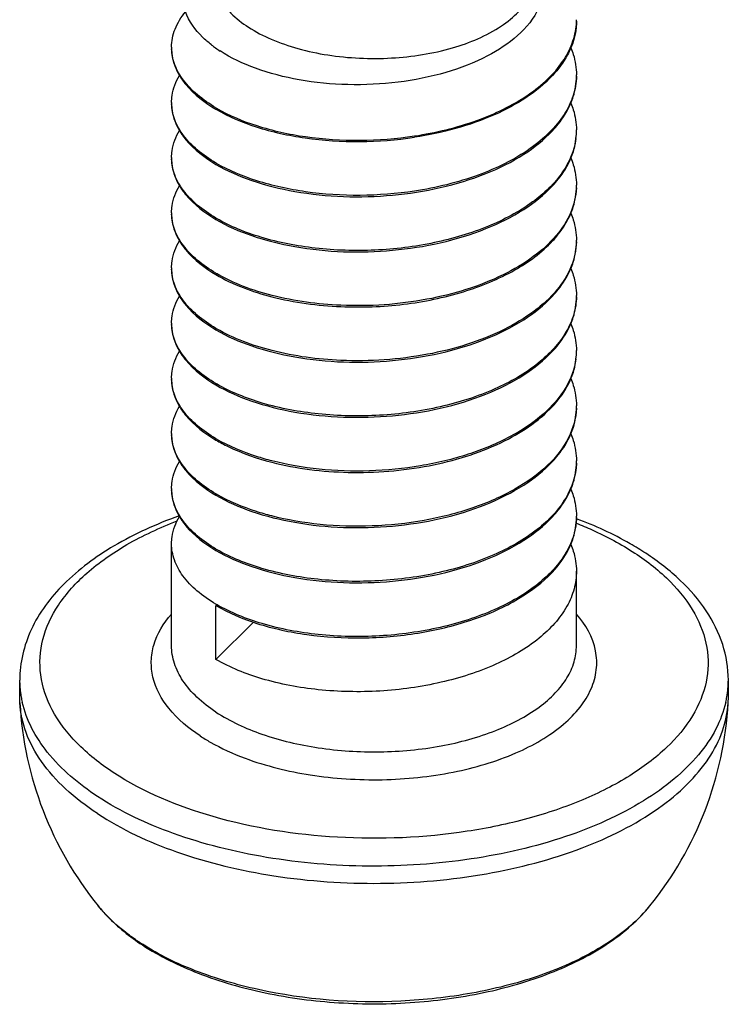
# Model space of a CAD drawing. Header units: millimetres. Extents: x 0 to 4620, y -1280 to 3267.
# Tile 25 of 103: x 2836 to 2845, y 1980 to 1992. Entities that reach past the tile are written whole.
import ezdxf

# ---------------------------------------------------------------- set-up
doc = ezdxf.new("R2010")
doc.units = ezdxf.units.MM
doc.header["$LTSCALE"] = 254.1
doc.layers.get('0').update_dxf_attribs({"linetype": 'CONTINUOUS'})

msp = doc.modelspace()

# ---------------------------------------------------------------- linework, layer by layer
at = {"color": 7, "linetype": 'Continuous'}
for p, q in [((2843.062, 1986.435), (2843.062, 1986.433)), ((2843.062, 1986.435), (2843.062, 1986.433)), ((2838.063, 1984.186), (2838.063, 1985.444)), ((2843.062, 1984.186), (2843.062, 1985.103)), ((2838.611, 1984.015), (2838.611, 1984.679)), ((2838.611, 1984.015), (2839.075, 1984.473)), ((2836.188, 1983.547), (2836.188, 1983.76)), ((2844.938, 1983.547), (2844.938, 1983.76)), ((2836.189, 1983.479), (2836.188, 1983.547)), ((2844.936, 1983.479), (2844.938, 1983.547))]:
    msp.add_line(p, q, dxfattribs=at)
for centre, radius, start, end in [((2842.254, 1991.911), 0.809, 355.99, 0.0027), ((2838.642, 1991.571), 0.58, 179.9965, 181.9285), ((2839.503, 1992.821), 1.545, 232.0923, 237.0295), ((2842.256, 1991.231), 0.807, 358.7991, 0.0009), ((2838.643, 1990.89), 0.58, 180.004, 181.6781), ((2839.591, 1992.494), 1.936, 239.6211, 239.8517), ((2842.249, 1990.55), 0.814, 353.3182, 358.7855), ((2842.255, 1990.55), 0.807, 358.7941, 359.9976), ((2842.24, 1990.551), 0.822, 352.5546, 353.3236), ((2838.643, 1990.209), 0.58, 180.004, 181.6781), ((2839.592, 1991.815), 1.938, 239.6211, 239.8539), ((2842.255, 1989.869), 0.807, 357.5974, 0.0028), ((2838.643, 1989.529), 0.58, 180.0034, 181.6768), ((2839.591, 1991.133), 1.937, 239.6211, 239.8528), ((2842.256, 1989.188), 0.807, 358.7948, 0.0014), ((2838.643, 1988.848), 0.58, 180.0032, 181.6763), ((2839.591, 1990.451), 1.936, 239.6211, 239.8516), ((2842.255, 1988.507), 0.808, 358.793, 359.9967), ((2838.642, 1988.167), 0.58, 179.9968, 181.676), ((2839.592, 1989.773), 1.939, 239.6211, 239.8552), ((2842.249, 1987.827), 0.814, 353.2825, 358.7852), ((2842.255, 1987.827), 0.807, 358.794, 359.9974), ((2842.24, 1987.828), 0.822, 352.561, 353.288), ((2838.643, 1987.486), 0.58, 180.0041, 181.6781), ((2839.591, 1989.091), 1.937, 239.6211, 239.8527), ((2842.255, 1987.146), 0.807, 357.8966, 0.0028), ((2838.643, 1986.805), 0.58, 180.0038, 181.6779), ((2839.591, 1988.41), 1.938, 239.6211, 239.8529), ((2842.255, 1986.465), 0.807, 357.9054, 0.0027), ((2838.643, 1986.125), 0.58, 180.0034, 181.6767), ((2839.593, 1987.732), 1.941, 239.6211, 239.8582), ((2842.255, 1985.784), 0.808, 358.7928, 359.9966), ((2839.591, 1987.047), 1.936, 239.6211, 239.8516), ((2839.591, 1986.367), 1.937, 239.6211, 239.8527), ((2837.405, 1983.76), 1.218, 180.0201, 188.3705), ((2843.716, 1983.761), 1.222, 350.1356, 359.9672), ((2837.426, 1983.763), 1.239, 188.3631, 189.8454), ((2837.447, 1983.767), 1.26, 189.8505, 192.8762), ((2843.678, 1983.767), 1.26, 347.1105, 350.1441), ((2840.563, 1983.725), 4.38, 183.2178, 218.9457), ((2840.563, 1983.725), 4.38, 321.0543, 356.7822), ((2842.446, 1982.22), 1.97, 313.8593, 317.3306), ((2842.588, 1982.09), 1.777, 317.3303, 321.025), ((2842.359, 1982.309), 2.094, 313.2478, 313.8878), ((2839.304, 1983.002), 2.972, 236.7557, 237.4582)]:
    msp.add_arc(centre, radius, start, end, dxfattribs=at)
for points, knots in [([(2838.57, 1992.391), (2838.582, 1992.319), (2838.638, 1992.172), (2838.795, 1991.977), (2839.019, 1991.804), (2839.301, 1991.659), (2839.63, 1991.546), (2839.996, 1991.468), (2840.383, 1991.43), (2840.902, 1991.432), (2841.506, 1991.527), (2842.039, 1991.747), (2842.347, 1991.994), (2842.498, 1992.191), (2842.571, 1992.406), (2842.562, 1992.551), (2842.546, 1992.619)], [0, 0, 0, 0, 0.044098, 0.093554, 0.15021, 0.214371, 0.285253, 0.361353, 0.44071, 0.521108, 0.67571, 0.809141, 0.865104, 0.913967, 0.957725, 1, 1, 1, 1]), ([(2842.598, 1992.059), (2842.478, 1991.796), (2842.067, 1991.479), (2841.441, 1991.241), (2840.856, 1991.124), (2840.245, 1991.095), (2839.651, 1991.152), (2839.116, 1991.288), (2838.798, 1991.437), (2838.662, 1991.525)], [0, 0, 0, 0, 0.202248, 0.330909, 0.471353, 0.616114, 0.757136, 0.886981, 1, 1, 1, 1]), ([(2838.063, 1991.571), (2838.063, 1991.647), (2838.096, 1991.808), (2838.182, 1991.945), (2838.235, 1992.01)], [0, 0, 0, 0, 0.47589, 1, 1, 1, 1]), ([(2838.554, 1991.602), (2838.516, 1991.632), (2838.385, 1991.745), (2838.278, 1991.892), (2838.235, 1992.01)], [0, 0, 0, 0, 0.278103, 1, 1, 1, 1]), ([(2841.061, 1990.476), (2841.324, 1990.516), (2841.814, 1990.633), (2842.367, 1990.896), (2842.708, 1991.166), (2842.895, 1991.381), (2843.018, 1991.611), (2843.055, 1991.775), (2843.061, 1991.855)], [0, 0, 0, 0, 0.307127, 0.580162, 0.700106, 0.808627, 0.90743, 1, 1, 1, 1]), ([(2843.062, 1991.894), (2843.062, 1991.866), (2843.057, 1991.753), (2843.027, 1991.642), (2842.994, 1991.564)], [0, 0, 0, 0, 0.246146, 1, 1, 1, 1]), ([(2838.063, 1991.554), (2838.063, 1991.526), (2838.071, 1991.41), (2838.114, 1991.299), (2838.159, 1991.223)], [0, 0, 0, 0, 0.242143, 1, 1, 1, 1]), ([(2838.611, 1990.823), (2838.531, 1990.871), (2838.385, 1990.971), (2838.209, 1991.15), (2838.095, 1991.344), (2838.065, 1991.484), (2838.063, 1991.551)], [0, 0, 0, 0, 0.296228, 0.556973, 0.787717, 1, 1, 1, 1]), ([(2842.994, 1991.564), (2842.981, 1991.534), (2842.922, 1991.41), (2842.838, 1991.298), (2842.767, 1991.222)], [0, 0, 0, 0, 0.23753, 1, 1, 1, 1]), ([(2842.993, 1991.564), (2843.004, 1991.537), (2843.044, 1991.43), (2843.062, 1991.315), (2843.062, 1991.231)], [0, 0, 0, 0, 0.256915, 1, 1, 1, 1]), ([(2838.063, 1990.89), (2838.063, 1990.918), (2838.071, 1991.035), (2838.115, 1991.148), (2838.161, 1991.224)], [0, 0, 0, 0, 0.242002, 1, 1, 1, 1]), ([(2838.159, 1991.223), (2838.182, 1991.184), (2838.303, 1991.016), (2838.473, 1990.887), (2838.611, 1990.806)], [0, 0, 0, 0, 0.222867, 1, 1, 1, 1]), ([(2842.767, 1991.222), (2842.572, 1991.013), (2842.018, 1990.673), (2841.404, 1990.511), (2841.063, 1990.46)], [0, 0, 0, 0, 0.453736, 1, 1, 1, 1]), ([(2843.062, 1991.214), (2843.061, 1991.133), (2843.031, 1990.965), (2842.914, 1990.728), (2842.73, 1990.507), (2842.389, 1990.228), (2841.829, 1989.957), (2841.331, 1989.836), (2841.063, 1989.796)], [0, 0, 0, 0, 0.092554, 0.190829, 0.298719, 0.418226, 0.691426, 1, 1, 1, 1]), ([(2842.993, 1990.88), (2843.004, 1990.907), (2843.044, 1991.014), (2843.062, 1991.129), (2843.062, 1991.214)], [0, 0, 0, 0, 0.256926, 1, 1, 1, 1]), ([(2838.063, 1990.873), (2838.063, 1990.845), (2838.071, 1990.729), (2838.114, 1990.618), (2838.159, 1990.542)], [0, 0, 0, 0, 0.242134, 1, 1, 1, 1]), ([(2838.611, 1990.142), (2838.53, 1990.19), (2838.384, 1990.29), (2838.208, 1990.47), (2838.094, 1990.665), (2838.065, 1990.806), (2838.063, 1990.873)], [0, 0, 0, 0, 0.296326, 0.557064, 0.787724, 1, 1, 1, 1]), ([(2842.767, 1990.541), (2842.791, 1990.567), (2842.88, 1990.67), (2842.954, 1990.787), (2842.993, 1990.88)], [0, 0, 0, 0, 0.264302, 1, 1, 1, 1]), ([(2842.994, 1990.88), (2843.005, 1990.853), (2843.044, 1990.747), (2843.062, 1990.634), (2843.062, 1990.55)], [0, 0, 0, 0, 0.256786, 1, 1, 1, 1]), ([(2838.611, 1990.806), (2838.767, 1990.715), (2839.128, 1990.564), (2839.949, 1990.385), (2840.618, 1990.392), (2841.063, 1990.46)], [0, 0, 0, 0, 0.215577, 0.462479, 1, 1, 1, 1]), ([(2838.618, 1990.819), (2838.774, 1990.729), (2839.134, 1990.579), (2839.951, 1990.402), (2840.618, 1990.409), (2841.061, 1990.476)], [0, 0, 0, 0, 0.215895, 0.462827, 1, 1, 1, 1]), ([(2838.063, 1990.209), (2838.063, 1990.238), (2838.071, 1990.354), (2838.115, 1990.467), (2838.16, 1990.543)], [0, 0, 0, 0, 0.242005, 1, 1, 1, 1]), ([(2838.159, 1990.542), (2838.182, 1990.503), (2838.303, 1990.335), (2838.473, 1990.207), (2838.611, 1990.125)], [0, 0, 0, 0, 0.222876, 1, 1, 1, 1]), ([(2838.611, 1990.125), (2838.751, 1990.044), (2839.069, 1989.906), (2839.797, 1989.727), (2840.788, 1989.697), (2841.752, 1989.903), (2842.402, 1990.223), (2842.663, 1990.429), (2842.767, 1990.541)], [0, 0, 0, 0, 0.109782, 0.234479, 0.508593, 0.776973, 0.895863, 1, 1, 1, 1]), ([(2842.995, 1990.203), (2843.006, 1990.23), (2843.044, 1990.336), (2843.062, 1990.449), (2843.062, 1990.533)], [0, 0, 0, 0, 0.25675, 1, 1, 1, 1]), ([(2843.056, 1990.444), (2843.036, 1990.297), (2842.902, 1989.988), (2842.508, 1989.621), (2841.96, 1989.332), (2841.298, 1989.137), (2840.576, 1989.048), (2839.853, 1989.07), (2839.19, 1989.198), (2838.79, 1989.358), (2838.618, 1989.458)], [0, 0, 0, 0, 0.088153, 0.192075, 0.315045, 0.453581, 0.600361, 0.746268, 0.882059, 1, 1, 1, 1]), ([(2838.063, 1990.192), (2838.063, 1990.164), (2838.071, 1990.049), (2838.114, 1989.937), (2838.159, 1989.862)], [0, 0, 0, 0, 0.242151, 1, 1, 1, 1]), ([(2838.611, 1989.462), (2838.53, 1989.509), (2838.384, 1989.61), (2838.208, 1989.789), (2838.094, 1989.985), (2838.065, 1990.125), (2838.063, 1990.192)], [0, 0, 0, 0, 0.296326, 0.557064, 0.787724, 1, 1, 1, 1]), ([(2841.063, 1989.796), (2840.62, 1989.729), (2839.953, 1989.721), (2839.135, 1989.898), (2838.774, 1990.048), (2838.618, 1990.138)], [0, 0, 0, 0, 0.537154, 0.784108, 1, 1, 1, 1]), ([(2842.767, 1989.86), (2842.792, 1989.887), (2842.882, 1989.991), (2842.956, 1990.11), (2842.995, 1990.203)], [0, 0, 0, 0, 0.264456, 1, 1, 1, 1]), ([(2842.992, 1990.204), (2843.004, 1990.177), (2843.044, 1990.069), (2843.062, 1989.954), (2843.062, 1989.869)], [0, 0, 0, 0, 0.256964, 1, 1, 1, 1]), ([(2838.063, 1989.529), (2838.063, 1989.557), (2838.071, 1989.674), (2838.115, 1989.786), (2838.161, 1989.862)], [0, 0, 0, 0, 0.241996, 1, 1, 1, 1]), ([(2838.159, 1989.862), (2838.182, 1989.822), (2838.303, 1989.654), (2838.473, 1989.526), (2838.611, 1989.445)], [0, 0, 0, 0, 0.222861, 1, 1, 1, 1]), ([(2838.611, 1989.445), (2838.751, 1989.363), (2839.069, 1989.225), (2839.797, 1989.046), (2840.788, 1989.016), (2841.752, 1989.222), (2842.403, 1989.543), (2842.663, 1989.749), (2842.767, 1989.86)], [0, 0, 0, 0, 0.10979, 0.234495, 0.508623, 0.776999, 0.895877, 1, 1, 1, 1]), ([(2842.994, 1989.521), (2843.005, 1989.548), (2843.044, 1989.654), (2843.062, 1989.768), (2843.062, 1989.852)], [0, 0, 0, 0, 0.256793, 1, 1, 1, 1]), ([(2843.062, 1989.835), (2843.057, 1989.732), (2843.005, 1989.517), (2842.814, 1989.225), (2842.524, 1988.965), (2842.001, 1988.659), (2841.197, 1988.417), (2840.509, 1988.37), (2840.155, 1988.386)], [0, 0, 0, 0, 0.087795, 0.184091, 0.293403, 0.416866, 0.6981, 1, 1, 1, 1]), ([(2838.063, 1989.512), (2838.063, 1989.484), (2838.071, 1989.368), (2838.114, 1989.256), (2838.159, 1989.181)], [0, 0, 0, 0, 0.242157, 1, 1, 1, 1]), ([(2838.611, 1988.781), (2838.53, 1988.828), (2838.384, 1988.929), (2838.208, 1989.108), (2838.094, 1989.304), (2838.065, 1989.444), (2838.063, 1989.512)], [0, 0, 0, 0, 0.29633, 0.557066, 0.787723, 1, 1, 1, 1]), ([(2842.767, 1989.18), (2842.792, 1989.206), (2842.881, 1989.31), (2842.955, 1989.428), (2842.994, 1989.521)], [0, 0, 0, 0, 0.264421, 1, 1, 1, 1]), ([(2842.993, 1989.522), (2843.004, 1989.495), (2843.044, 1989.388), (2843.062, 1989.273), (2843.062, 1989.188)], [0, 0, 0, 0, 0.256921, 1, 1, 1, 1]), ([(2838.063, 1988.848), (2838.063, 1988.876), (2838.071, 1988.993), (2838.115, 1989.106), (2838.161, 1989.182)], [0, 0, 0, 0, 0.241992, 1, 1, 1, 1]), ([(2838.159, 1989.181), (2838.182, 1989.142), (2838.303, 1988.973), (2838.473, 1988.845), (2838.611, 1988.764)], [0, 0, 0, 0, 0.222855, 1, 1, 1, 1]), ([(2840.154, 1988.369), (2840.412, 1988.358), (2840.925, 1988.377), (2841.652, 1988.526), (2842.283, 1988.782), (2842.633, 1989.036), (2842.767, 1989.18)], [0, 0, 0, 0, 0.27618, 0.545343, 0.790367, 1, 1, 1, 1]), ([(2843.062, 1989.171), (2843.06, 1989.068), (2843.012, 1988.851), (2842.824, 1988.555), (2842.535, 1988.292), (2842.012, 1987.982), (2841.203, 1987.737), (2840.511, 1987.69), (2840.154, 1987.705)], [0, 0, 0, 0, 0.087732, 0.183728, 0.292742, 0.416044, 0.697481, 1, 1, 1, 1]), ([(2842.993, 1988.837), (2843.004, 1988.864), (2843.044, 1988.971), (2843.062, 1989.086), (2843.062, 1989.171)], [0, 0, 0, 0, 0.256921, 1, 1, 1, 1]), ([(2838.063, 1988.831), (2838.063, 1988.803), (2838.071, 1988.686), (2838.115, 1988.574), (2838.16, 1988.498)], [0, 0, 0, 0, 0.242047, 1, 1, 1, 1]), ([(2838.611, 1988.1), (2838.53, 1988.148), (2838.384, 1988.248), (2838.208, 1988.428), (2838.094, 1988.623), (2838.065, 1988.764), (2838.063, 1988.831)], [0, 0, 0, 0, 0.29633, 0.55706, 0.78772, 1, 1, 1, 1]), ([(2838.611, 1988.764), (2838.824, 1988.639), (2839.334, 1988.452), (2839.867, 1988.381), (2840.154, 1988.369)], [0, 0, 0, 0, 0.46141, 1, 1, 1, 1]), ([(2840.155, 1988.386), (2839.869, 1988.398), (2839.338, 1988.469), (2838.831, 1988.653), (2838.618, 1988.777)], [0, 0, 0, 0, 0.538211, 1, 1, 1, 1]), ([(2842.767, 1988.498), (2842.791, 1988.525), (2842.88, 1988.628), (2842.954, 1988.745), (2842.993, 1988.837)], [0, 0, 0, 0, 0.264318, 1, 1, 1, 1]), ([(2842.994, 1988.838), (2843.005, 1988.811), (2843.044, 1988.705), (2843.062, 1988.591), (2843.062, 1988.507)], [0, 0, 0, 0, 0.256791, 1, 1, 1, 1]), ([(2838.063, 1988.167), (2838.063, 1988.195), (2838.071, 1988.311), (2838.114, 1988.423), (2838.159, 1988.499)], [0, 0, 0, 0, 0.242097, 1, 1, 1, 1]), ([(2838.16, 1988.498), (2838.184, 1988.459), (2838.304, 1988.291), (2838.474, 1988.164), (2838.611, 1988.083)], [0, 0, 0, 0, 0.222982, 1, 1, 1, 1]), ([(2838.611, 1988.083), (2838.751, 1988.001), (2839.069, 1987.863), (2839.797, 1987.685), (2840.787, 1987.654), (2841.751, 1987.86), (2842.402, 1988.181), (2842.662, 1988.386), (2842.767, 1988.498)], [0, 0, 0, 0, 0.109782, 0.234478, 0.508578, 0.776957, 0.895854, 1, 1, 1, 1]), ([(2843.062, 1988.49), (2843.061, 1988.417), (2843.037, 1988.267), (2842.904, 1987.968), (2842.58, 1987.627), (2842.038, 1987.32), (2841.37, 1987.109), (2840.633, 1987.008), (2839.89, 1987.023), (2839.207, 1987.149), (2838.795, 1987.313), (2838.618, 1987.415)], [0, 0, 0, 0, 0.042702, 0.0876, 0.189171, 0.310438, 0.448543, 0.596069, 0.743455, 0.880867, 1, 1, 1, 1]), ([(2842.993, 1988.156), (2843.004, 1988.183), (2843.044, 1988.29), (2843.062, 1988.406), (2843.062, 1988.49)], [0, 0, 0, 0, 0.256926, 1, 1, 1, 1]), ([(2838.063, 1988.15), (2838.063, 1988.122), (2838.071, 1988.006), (2838.114, 1987.895), (2838.159, 1987.819)], [0, 0, 0, 0, 0.242144, 1, 1, 1, 1]), ([(2838.611, 1987.419), (2838.53, 1987.467), (2838.384, 1987.567), (2838.208, 1987.747), (2838.094, 1987.942), (2838.065, 1988.083), (2838.063, 1988.15)], [0, 0, 0, 0, 0.29633, 0.557056, 0.787723, 1, 1, 1, 1]), ([(2842.767, 1987.818), (2842.791, 1987.844), (2842.88, 1987.947), (2842.954, 1988.064), (2842.993, 1988.156)], [0, 0, 0, 0, 0.264301, 1, 1, 1, 1]), ([(2842.994, 1988.157), (2843.005, 1988.13), (2843.044, 1988.024), (2843.062, 1987.91), (2843.062, 1987.827)], [0, 0, 0, 0, 0.256783, 1, 1, 1, 1]), ([(2840.154, 1987.705), (2839.868, 1987.717), (2839.338, 1987.788), (2838.831, 1987.973), (2838.618, 1988.096)], [0, 0, 0, 0, 0.538202, 1, 1, 1, 1]), ([(2838.063, 1987.486), (2838.063, 1987.514), (2838.071, 1987.631), (2838.115, 1987.744), (2838.161, 1987.82)], [0, 0, 0, 0, 0.242, 1, 1, 1, 1]), ([(2838.159, 1987.819), (2838.182, 1987.78), (2838.303, 1987.612), (2838.473, 1987.483), (2838.611, 1987.402)], [0, 0, 0, 0, 0.222865, 1, 1, 1, 1]), ([(2838.611, 1987.402), (2838.751, 1987.321), (2839.069, 1987.182), (2839.797, 1987.004), (2840.788, 1986.974), (2841.752, 1987.18), (2842.402, 1987.5), (2842.663, 1987.706), (2842.767, 1987.818)], [0, 0, 0, 0, 0.109782, 0.23448, 0.508593, 0.776971, 0.895862, 1, 1, 1, 1]), ([(2842.994, 1987.48), (2843.006, 1987.507), (2843.044, 1987.612), (2843.062, 1987.726), (2843.062, 1987.81)], [0, 0, 0, 0, 0.256752, 1, 1, 1, 1]), ([(2843.056, 1987.721), (2843.039, 1987.598), (2842.941, 1987.34), (2842.648, 1987.013), (2842.232, 1986.739), (2841.811, 1986.567), (2841.436, 1986.461), (2841.031, 1986.379), (2840.51, 1986.328), (2839.894, 1986.348), (2839.493, 1986.416), (2839.303, 1986.465)], [0, 0, 0, 0, 0.086738, 0.185779, 0.30083, 0.430915, 0.500464, 0.57209, 0.718368, 0.863211, 1, 1, 1, 1]), ([(2838.063, 1987.469), (2838.063, 1987.441), (2838.071, 1987.325), (2838.114, 1987.214), (2838.159, 1987.138)], [0, 0, 0, 0, 0.24213, 1, 1, 1, 1]), ([(2838.611, 1986.738), (2838.53, 1986.786), (2838.384, 1986.886), (2838.208, 1987.066), (2838.094, 1987.261), (2838.065, 1987.402), (2838.063, 1987.469)], [0, 0, 0, 0, 0.296326, 0.557064, 0.787724, 1, 1, 1, 1]), ([(2842.767, 1987.138), (2842.792, 1987.164), (2842.882, 1987.268), (2842.956, 1987.387), (2842.994, 1987.48)], [0, 0, 0, 0, 0.264445, 1, 1, 1, 1]), ([(2842.992, 1987.48), (2843.004, 1987.453), (2843.044, 1987.346), (2843.062, 1987.231), (2843.062, 1987.146)], [0, 0, 0, 0, 0.256964, 1, 1, 1, 1]), ([(2838.063, 1986.805), (2838.063, 1986.834), (2838.071, 1986.95), (2838.115, 1987.063), (2838.16, 1987.139)], [0, 0, 0, 0, 0.24201, 1, 1, 1, 1]), ([(2838.159, 1987.138), (2838.182, 1987.099), (2838.303, 1986.931), (2838.473, 1986.803), (2838.611, 1986.721)], [0, 0, 0, 0, 0.222883, 1, 1, 1, 1]), ([(2839.299, 1986.449), (2839.607, 1986.37), (2840.26, 1986.29), (2841.226, 1986.368), (2842.097, 1986.63), (2842.59, 1986.947), (2842.767, 1987.138)], [0, 0, 0, 0, 0.260297, 0.533095, 0.787459, 1, 1, 1, 1]), ([(2843.062, 1987.116), (2843.057, 1986.99), (2842.981, 1986.723), (2842.703, 1986.378), (2842.291, 1986.089), (2841.772, 1985.864), (2841.176, 1985.714), (2840.54, 1985.647), (2839.907, 1985.665), (2839.495, 1985.735), (2839.299, 1985.785)], [0, 0, 0, 0, 0.085985, 0.183366, 0.297083, 0.426706, 0.568249, 0.715669, 0.861934, 1, 1, 1, 1]), ([(2842.994, 1986.799), (2843.006, 1986.826), (2843.044, 1986.932), (2843.062, 1987.045), (2843.062, 1987.129)], [0, 0, 0, 0, 0.256751, 1, 1, 1, 1]), ([(2838.063, 1986.788), (2838.063, 1986.76), (2838.071, 1986.645), (2838.114, 1986.533), (2838.159, 1986.458)], [0, 0, 0, 0, 0.242155, 1, 1, 1, 1]), ([(2838.611, 1986.058), (2838.53, 1986.105), (2838.384, 1986.206), (2838.208, 1986.385), (2838.094, 1986.581), (2838.065, 1986.721), (2838.063, 1986.788)], [0, 0, 0, 0, 0.296326, 0.557064, 0.787724, 1, 1, 1, 1]), ([(2838.611, 1986.721), (2838.661, 1986.693), (2838.879, 1986.577), (2839.115, 1986.496), (2839.299, 1986.449)], [0, 0, 0, 0, 0.230447, 1, 1, 1, 1]), ([(2839.303, 1986.465), (2839.239, 1986.481), (2839.003, 1986.549), (2838.773, 1986.644), (2838.618, 1986.734)], [0, 0, 0, 0, 0.268946, 1, 1, 1, 1]), ([(2842.767, 1986.456), (2842.792, 1986.483), (2842.882, 1986.587), (2842.955, 1986.706), (2842.994, 1986.799)], [0, 0, 0, 0, 0.264465, 1, 1, 1, 1]), ([(2842.992, 1986.8), (2843.004, 1986.773), (2843.044, 1986.665), (2843.062, 1986.55), (2843.062, 1986.465)], [0, 0, 0, 0, 0.256961, 1, 1, 1, 1]), ([(2838.063, 1986.125), (2838.063, 1986.153), (2838.071, 1986.27), (2838.115, 1986.382), (2838.161, 1986.458)], [0, 0, 0, 0, 0.241995, 1, 1, 1, 1]), ([(2838.159, 1986.458), (2838.182, 1986.418), (2838.303, 1986.25), (2838.473, 1986.122), (2838.611, 1986.041)], [0, 0, 0, 0, 0.222858, 1, 1, 1, 1]), ([(2838.611, 1986.041), (2838.751, 1985.959), (2839.069, 1985.821), (2839.797, 1985.642), (2840.788, 1985.612), (2841.752, 1985.818), (2842.402, 1986.139), (2842.663, 1986.344), (2842.767, 1986.456)], [0, 0, 0, 0, 0.109788, 0.234491, 0.508612, 0.776988, 0.89587, 1, 1, 1, 1]), ([(2842.993, 1986.114), (2843.004, 1986.141), (2843.044, 1986.248), (2843.062, 1986.363), (2843.062, 1986.448)], [0, 0, 0, 0, 0.256918, 1, 1, 1, 1]), ([(2843.062, 1986.433), (2843.056, 1986.284), (2842.947, 1985.963), (2842.568, 1985.577), (2842.025, 1985.272), (2841.479, 1985.102), (2840.999, 1985.016), (2840.498, 1984.968), (2839.883, 1984.982), (2839.204, 1985.108), (2838.794, 1985.271), (2838.618, 1985.373)], [0, 0, 0, 0, 0.087125, 0.189152, 0.310777, 0.449028, 0.522244, 0.596627, 0.743829, 0.88102, 1, 1, 1, 1]), ([(2838.063, 1986.108), (2838.063, 1986.08), (2838.071, 1985.964), (2838.114, 1985.852), (2838.159, 1985.777)], [0, 0, 0, 0, 0.242156, 1, 1, 1, 1]), ([(2838.611, 1985.377), (2838.53, 1985.424), (2838.384, 1985.525), (2838.208, 1985.704), (2838.094, 1985.9), (2838.065, 1986.04), (2838.063, 1986.108)], [0, 0, 0, 0, 0.296331, 0.557065, 0.787722, 1, 1, 1, 1]), ([(2842.767, 1985.775), (2842.791, 1985.801), (2842.88, 1985.904), (2842.954, 1986.022), (2842.993, 1986.114)], [0, 0, 0, 0, 0.264325, 1, 1, 1, 1]), ([(2842.994, 1986.115), (2843.005, 1986.088), (2843.044, 1985.982), (2843.062, 1985.868), (2843.062, 1985.784)], [0, 0, 0, 0, 0.256792, 1, 1, 1, 1]), ([(2839.299, 1985.785), (2839.236, 1985.802), (2839.001, 1985.869), (2838.773, 1985.964), (2838.618, 1986.054)], [0, 0, 0, 0, 0.268879, 1, 1, 1, 1]), ([(2838.155, 1985.786), (2837.878, 1985.686), (2837.368, 1985.458), (2836.729, 1984.99), (2836.296, 1984.419), (2836.188, 1983.972), (2836.188, 1983.76)], [0, 0, 0, 0, 0.295565, 0.556561, 0.787035, 1, 1, 1, 1]), ([(2837.343, 1982.618), (2837.181, 1982.725), (2836.893, 1982.951), (2836.574, 1983.363), (2836.419, 1983.813), (2836.448, 1984.276), (2836.657, 1984.716), (2837.023, 1985.113), (2837.525, 1985.46), (2837.918, 1985.641), (2838.131, 1985.723)], [0, 0, 0, 0, 0.136425, 0.255286, 0.361475, 0.463996, 0.573341, 0.697359, 0.839597, 1, 1, 1, 1]), ([(2838.063, 1985.444), (2838.063, 1985.472), (2838.071, 1985.589), (2838.115, 1985.702), (2838.161, 1985.778)], [0, 0, 0, 0, 0.241993, 1, 1, 1, 1]), ([(2838.159, 1985.777), (2838.182, 1985.738), (2838.303, 1985.569), (2838.473, 1985.441), (2838.611, 1985.36)], [0, 0, 0, 0, 0.222856, 1, 1, 1, 1]), ([(2838.611, 1985.36), (2838.751, 1985.278), (2839.069, 1985.14), (2839.797, 1984.961), (2840.787, 1984.931), (2841.751, 1985.137), (2842.402, 1985.458), (2842.662, 1985.663), (2842.767, 1985.775)], [0, 0, 0, 0, 0.109781, 0.234476, 0.508575, 0.776955, 0.895852, 1, 1, 1, 1]), ([(2843.062, 1985.767), (2843.061, 1985.694), (2843.037, 1985.544), (2842.904, 1985.245), (2842.58, 1984.904), (2842.038, 1984.597), (2841.37, 1984.386), (2840.633, 1984.285), (2839.89, 1984.3), (2839.207, 1984.426), (2838.795, 1984.59), (2838.618, 1984.692)], [0, 0, 0, 0, 0.042703, 0.087601, 0.189173, 0.310439, 0.448543, 0.59607, 0.743456, 0.880867, 1, 1, 1, 1]), ([(2842.993, 1985.433), (2843.004, 1985.46), (2843.044, 1985.567), (2843.062, 1985.682), (2843.062, 1985.767)], [0, 0, 0, 0, 0.256922, 1, 1, 1, 1]), ([(2843.919, 1985.324), (2843.855, 1985.365), (2843.583, 1985.532), (2843.291, 1985.665), (2843.063, 1985.751)], [0, 0, 0, 0, 0.237804, 1, 1, 1, 1]), ([(2843.06, 1985.697), (2843.126, 1985.671), (2843.375, 1985.565), (2843.615, 1985.437), (2843.782, 1985.327)], [0, 0, 0, 0, 0.262817, 1, 1, 1, 1]), ([(2838.611, 1984.696), (2838.529, 1984.745), (2838.38, 1984.847), (2838.201, 1985.031), (2838.089, 1985.232), (2838.063, 1985.375), (2838.063, 1985.444)], [0, 0, 0, 0, 0.29699, 0.557561, 0.787708, 1, 1, 1, 1]), ([(2838.611, 1984.679), (2838.77, 1984.586), (2839.138, 1984.433), (2839.748, 1984.303), (2840.419, 1984.264), (2841.1, 1984.321), (2841.745, 1984.475), (2842.43, 1984.766), (2842.867, 1985.137), (2842.993, 1985.433)], [0, 0, 0, 0, 0.114666, 0.246149, 0.388063, 0.53262, 0.671864, 0.798881, 1, 1, 1, 1]), ([(2842.994, 1985.434), (2843.005, 1985.407), (2843.044, 1985.301), (2843.062, 1985.187), (2843.062, 1985.103)], [0, 0, 0, 0, 0.256789, 1, 1, 1, 1]), ([(2843.782, 1985.327), (2843.94, 1985.224), (2844.221, 1985.003), (2844.536, 1984.605), (2844.699, 1984.171), (2844.688, 1983.721), (2844.506, 1983.29), (2844.174, 1982.897), (2843.708, 1982.55), (2843.127, 1982.259), (2842.451, 1982.031), (2841.441, 1981.822), (2840.123, 1981.766), (2838.63, 1982), (2837.719, 1982.372), (2837.343, 1982.618)], [0, 0, 0, 0, 0.056138, 0.105229, 0.149101, 0.191161, 0.235507, 0.285382, 0.342411, 0.40679, 0.477703, 0.553663, 0.712606, 0.866644, 1, 1, 1, 1]), ([(2844.938, 1983.76), (2844.938, 1983.908), (2844.888, 1984.211), (2844.676, 1984.633), (2844.345, 1985.013), (2844.07, 1985.225), (2843.919, 1985.324)], [0, 0, 0, 0, 0.228344, 0.465942, 0.721136, 1, 1, 1, 1]), ([(2843.062, 1985.103), (2843.062, 1985.03), (2843.041, 1984.879), (2842.914, 1984.577), (2842.592, 1984.232), (2842.05, 1983.921), (2841.379, 1983.707), (2840.637, 1983.604), (2839.89, 1983.619), (2839.203, 1983.746), (2838.788, 1983.912), (2838.611, 1984.015)], [0, 0, 0, 0, 0.042695, 0.087469, 0.188679, 0.309733, 0.447871, 0.595618, 0.743285, 0.880884, 1, 1, 1, 1]), ([(2838.416, 1983.07), (2838.272, 1983.164), (2838.025, 1983.368), (2837.833, 1983.715), (2837.804, 1983.994), (2837.849, 1984.273), (2837.965, 1984.462), (2838.061, 1984.572)], [0, 0, 0, 0, 0.289092, 0.530326, 0.642271, 0.754784, 1, 1, 1, 1]), ([(2838.97, 1982.795), (2839.23, 1982.698), (2839.792, 1982.561), (2840.662, 1982.505), (2841.523, 1982.593), (2842.288, 1982.817), (2842.816, 1983.115), (2843.109, 1983.411), (2843.251, 1983.639), (2843.32, 1983.881), (2843.307, 1984.216), (2843.175, 1984.446), (2843.063, 1984.574)], [0, 0, 0, 0, 0.147199, 0.304942, 0.46131, 0.604667, 0.726301, 0.778167, 0.824707, 0.867612, 0.909438, 1, 1, 1, 1]), ([(2838.611, 1983.365), (2838.528, 1983.419), (2838.378, 1983.534), (2838.2, 1983.737), (2838.088, 1983.956), (2838.063, 1984.111), (2838.063, 1984.186)], [0, 0, 0, 0, 0.290599, 0.549507, 0.782302, 1, 1, 1, 1]), ([(2838.611, 1983.365), (2838.787, 1983.25), (2839.199, 1983.061), (2839.887, 1982.901), (2840.635, 1982.853), (2841.376, 1982.923), (2842.045, 1983.104), (2842.518, 1983.346), (2842.8, 1983.588), (2842.949, 1983.776), (2843.041, 1983.977), (2843.062, 1984.118), (2843.062, 1984.186)], [0, 0, 0, 0, 0.123265, 0.263943, 0.413703, 0.562481, 0.700389, 0.819666, 0.871274, 0.917716, 0.960028, 1, 1, 1, 1]), ([(2837.148, 1982.111), (2837.009, 1982.202), (2836.756, 1982.395), (2836.452, 1982.732), (2836.253, 1983.095), (2836.196, 1983.354), (2836.189, 1983.479)], [0, 0, 0, 0, 0.289447, 0.548623, 0.782319, 1, 1, 1, 1]), ([(2837.148, 1982.323), (2836.918, 1982.475), (2836.521, 1982.801), (2836.27, 1983.262), (2836.219, 1983.486)], [0, 0, 0, 0, 0.545378, 1, 1, 1, 1]), ([(2844.906, 1983.486), (2844.88, 1983.371), (2844.792, 1983.14), (2844.571, 1982.819), (2844.267, 1982.522), (2843.734, 1982.146), (2842.895, 1981.779), (2841.744, 1981.515), (2840.496, 1981.431), (2839.255, 1981.534), (2838.119, 1981.816), (2837.439, 1982.133), (2837.148, 1982.323)], [0, 0, 0, 0, 0.040774, 0.085021, 0.133862, 0.187796, 0.31034, 0.448844, 0.595814, 0.742305, 0.879447, 1, 1, 1, 1]), ([(2837.148, 1982.111), (2837.451, 1981.912), (2838.162, 1981.585), (2839.349, 1981.304), (2840.641, 1981.216), (2841.927, 1981.328), (2843.094, 1981.632), (2843.925, 1982.041), (2844.429, 1982.453), (2844.701, 1982.775), (2844.878, 1983.118), (2844.929, 1983.361), (2844.936, 1983.479)], [0, 0, 0, 0, 0.122599, 0.262415, 0.411388, 0.559758, 0.697868, 0.818004, 0.870195, 0.917211, 0.95994, 1, 1, 1, 1]), ([(2838.416, 1983.07), (2838.457, 1983.043), (2838.633, 1982.936), (2838.822, 1982.85), (2838.97, 1982.795)], [0, 0, 0, 0, 0.23562, 1, 1, 1, 1]), ([(2837.156, 1980.972), (2837.192, 1980.927), (2837.354, 1980.745), (2837.547, 1980.592), (2837.702, 1980.49)], [0, 0, 0, 0, 0.237677, 1, 1, 1, 1]), ([(2837.674, 1980.516), (2837.623, 1980.55), (2837.434, 1980.683), (2837.262, 1980.841), (2837.156, 1980.972)], [0, 0, 0, 0, 0.267879, 1, 1, 1, 1]), ([(2837.702, 1980.49), (2837.918, 1980.349), (2838.412, 1980.107), (2839.233, 1979.873), (2840.134, 1979.755), (2841.06, 1979.76), (2841.957, 1979.887), (2842.771, 1980.13), (2843.457, 1980.478), (2843.828, 1980.797), (2843.969, 1980.972)], [0, 0, 0, 0, 0.115578, 0.243927, 0.380926, 0.520818, 0.657355, 0.784862, 0.899379, 1, 1, 1, 1]), ([(2843.794, 1980.784), (2843.635, 1980.635), (2843.246, 1980.366), (2842.558, 1980.073), (2841.758, 1979.872), (2840.602, 1979.746), (2839.436, 1979.832), (2838.375, 1980.141), (2837.909, 1980.366), (2837.705, 1980.497)], [0, 0, 0, 0, 0.101439, 0.218403, 0.347954, 0.485363, 0.760251, 0.886907, 1, 1, 1, 1])]:
    msp.add_open_spline(points, degree=3, knots=knots, dxfattribs=at)

doc.saveas('drawing.dxf')
